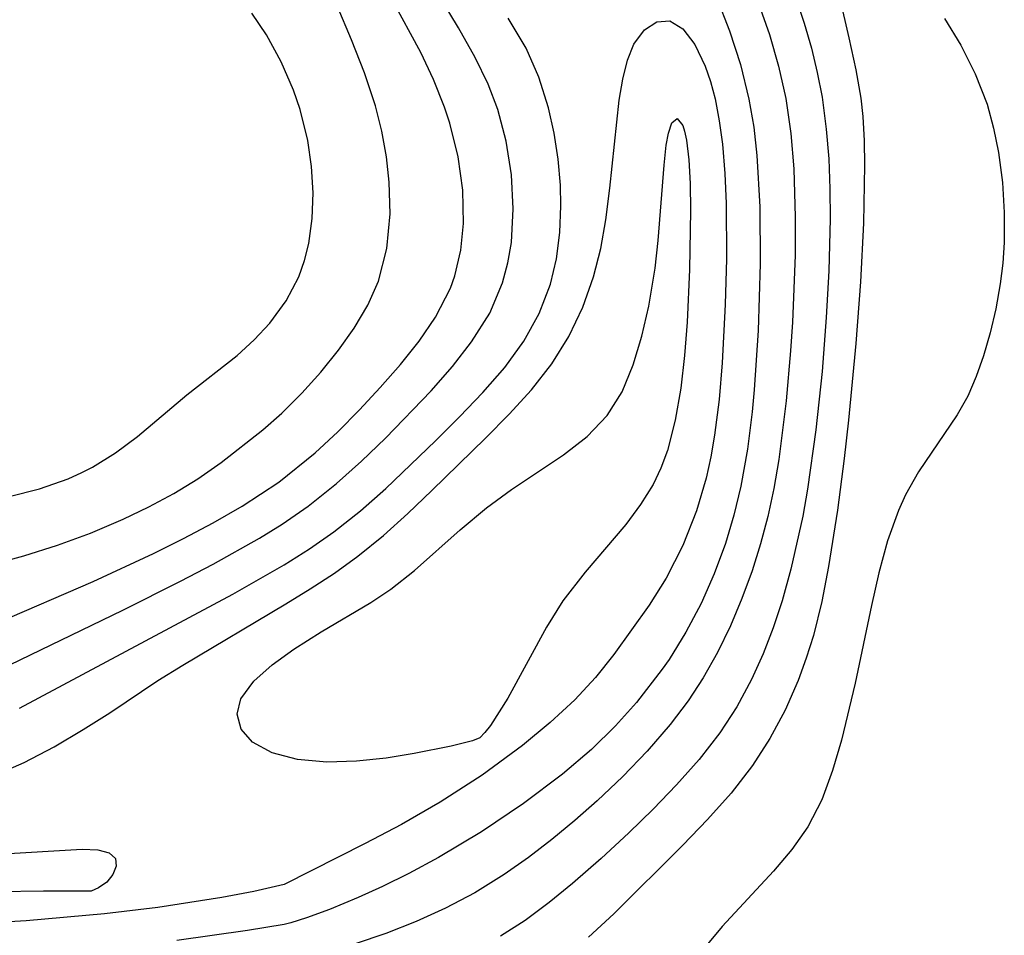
# Model space of a CAD drawing. Header units: metres. Extents: x 1073367 to 1082519, y 1569854 to 1574957.
# Tile 73 of 256: x 1074265 to 1074315, y 1573301 to 1573347. Entities that reach past the tile are written whole.
import ezdxf

# ---------------------------------------------------------------- set-up
doc = ezdxf.new("R2010")
doc.units = ezdxf.units.M
doc.layers.add('CGG_CurvaNivelLidar_v1', color=253, linetype='Continuous', lineweight=30)

msp = doc.modelspace()

# ---------------------------------------------------------------- linework, layer by layer
at = {"layer": 'CGG_CurvaNivelLidar_v1'}
for p, q in [((1074287.413, 1573347.0723, 63.5), (1074282.5857, 1573355.067, 63.5)), ((1074306.2526, 1573351.4095, 64.5), (1074307.3904, 1573346.5536, 64.5)), ((1074285.4833, 1573345.8037, 64), (1074284.0003, 1573348.5508, 64)), ((1074300.6041, 1573348.6594, 63), (1074301.2884, 1573346.9146, 63)), ((1074302.7696, 1573348.3216, 63.5), (1074303.3228, 1573346.7261, 63.5)), ((1074304.6921, 1573348.5626, 64), (1074305.1026, 1573347.3057, 64)), ((1074277.5864, 1573346.7184, 65), (1074276.8404, 1573347.8134, 65)), ((1074281.9394, 1573346.4631, 64.5), (1074281.2073, 1573348.1905, 64.5)), ((1074290.8734, 1573346.0273, 63), (1074289.962, 1573347.5617, 63)), ((1074296.9286, 1573346.9643, 62.5), (1074297.5632, 1573347.3827, 62.5)), ((1074297.5632, 1573347.3827, 62.5), (1074298.2253, 1573347.4277, 62.5)), ((1074298.2253, 1573347.4277, 62.5), (1074298.8952, 1573347.0176, 62.5)), ((1074305.1026, 1573347.3057, 64), (1074305.4672, 1573346.0339, 64)), ((1074312.2706, 1573347.5462, 65), (1074313.1135, 1573346.1862, 65)), ((1074288.2697, 1573345.5558, 63.5), (1074287.413, 1573347.0723, 63.5)), ((1074296.3911, 1573346.2278, 62.5), (1074296.9286, 1573346.9643, 62.5)), ((1074298.8952, 1573347.0176, 62.5), (1074299.5041, 1573346.2161, 62.5)), ((1074301.2884, 1573346.9146, 63), (1074301.8428, 1573345.1885, 63)), ((1074278.3506, 1573345.3369, 65), (1074277.5864, 1573346.7184, 65)), ((1074282.6057, 1573344.7755, 64.5), (1074281.9394, 1573346.4631, 64.5)), ((1074303.3228, 1573346.7261, 63.5), (1074303.79, 1573345.1032, 63.5)), ((1074307.3904, 1573346.5536, 64.5), (1074307.745, 1573344.9155, 64.5)), ((1074286.1431, 1573344.4192, 64), (1074285.4833, 1573345.8037, 64)), ((1074291.53, 1573344.5409, 63), (1074290.8734, 1573346.0273, 63)), ((1074296.0603, 1573345.4118, 62.5), (1074296.3911, 1573346.2278, 62.5)), ((1074299.5041, 1573346.2161, 62.5), (1074300.0336, 1573345.1165, 62.5)), ((1074305.4672, 1573346.0339, 64), (1074305.7717, 1573344.7807, 64)), ((1074313.1135, 1573346.1862, 65), (1074313.8552, 1573344.7203, 65)), ((1074278.9779, 1573343.8882, 65), (1074278.3506, 1573345.3369, 65)), ((1074288.9362, 1573344.1895, 63.5), (1074288.2697, 1573345.5558, 63.5)), ((1074295.8169, 1573344.4451, 62.5), (1074296.0603, 1573345.4118, 62.5)), ((1074283.1726, 1573343.0767, 64.5), (1074282.6057, 1573344.7755, 64.5)), ((1074300.0336, 1573345.1165, 62.5), (1074300.3117, 1573344.3177, 62.5)), ((1074301.8428, 1573345.1885, 63), (1074302.2728, 1573343.4285, 63)), ((1074303.79, 1573345.1032, 63.5), (1074304.1544, 1573343.455, 63.5)), ((1074305.7717, 1573344.7807, 64), (1074306.0169, 1573343.5151, 64)), ((1074307.745, 1573344.9155, 64.5), (1074307.9915, 1573343.4724, 64.5)), ((1074286.7064, 1573343.0167, 64), (1074286.1431, 1573344.4192, 64)), ((1074292.0231, 1573342.9839, 63), (1074291.53, 1573344.5409, 63)), ((1074295.6351, 1573343.3622, 62.5), (1074295.8169, 1573344.4451, 62.5)), ((1074300.3117, 1573344.3177, 62.5), (1074300.5445, 1573343.4457, 62.5)), ((1074313.8552, 1573344.7203, 65), (1074314.454, 1573343.1657, 65)), ((1074279.3188, 1573342.8991, 65), (1074278.9779, 1573343.8882, 65)), ((1074289.4205, 1573342.8998, 63.5), (1074288.9362, 1573344.1895, 63.5)), ((1074295.1562, 1573338.861, 62.5), (1074295.6351, 1573343.3622, 62.5)), ((1074300.5445, 1573343.4457, 62.5), (1074300.7597, 1573342.3163, 62.5)), ((1074302.2728, 1573343.4285, 63), (1074302.5168, 1573341.9946, 63)), ((1074304.1544, 1573343.455, 63.5), (1074304.416, 1573341.6683, 63.5)), ((1074306.0169, 1573343.5151, 64), (1074306.2335, 1573341.8895, 64)), ((1074307.9915, 1573343.4724, 64.5), (1074308.094, 1573342.5323, 64.5)), ((1074279.7098, 1573341.3088, 65), (1074279.3188, 1573342.8991, 65)), ((1074283.4987, 1573341.7777, 64.5), (1074283.1726, 1573343.0767, 64.5)), ((1074286.9762, 1573342.1912, 64), (1074286.7064, 1573343.0167, 64)), ((1074289.8503, 1573341.2773, 63.5), (1074289.4205, 1573342.8998, 63.5)), ((1074292.3162, 1573341.678, 63), (1074292.0231, 1573342.9839, 63)), ((1074314.454, 1573343.1657, 65), (1074314.789, 1573341.9439, 65)), ((1074298.1514, 1573341.6784, 62), (1074298.3244, 1573342.2165, 62)), ((1074298.3244, 1573342.2165, 62), (1074298.6018, 1573342.4314, 62)), ((1074298.6018, 1573342.4314, 62), (1074298.8879, 1573342.0752, 62)), ((1074300.7597, 1573342.3163, 62.5), (1074300.9142, 1573341.1168, 62.5)), ((1074308.094, 1573342.5323, 64.5), (1074308.1649, 1573341.2936, 64.5)), ((1074283.7329, 1573340.4716, 64.5), (1074283.4987, 1573341.7777, 64.5)), ((1074287.3967, 1573340.4776, 64), (1074286.9762, 1573342.1912, 64)), ((1074298.8879, 1573342.0752, 62), (1074298.9861, 1573341.7759, 62)), ((1074298.9861, 1573341.7759, 62), (1074299.0825, 1573341.3177, 62)), ((1074302.5168, 1573341.9946, 63), (1074302.6837, 1573340.5447, 63)), ((1074306.2335, 1573341.8895, 64), (1074306.3532, 1573340.3661, 64)), ((1074314.789, 1573341.9439, 65), (1074315.0364, 1573340.6902, 65)), ((1074279.9014, 1573339.9717, 65), (1074279.7098, 1573341.3088, 65)), ((1074290.125, 1573339.5428, 63.5), (1074289.8503, 1573341.2773, 63.5)), ((1074292.5184, 1573340.3515, 63), (1074292.3162, 1573341.678, 63)), ((1074298.047, 1573341.0609, 62), (1074298.1514, 1573341.6784, 62)), ((1074299.0825, 1573341.3177, 62), (1074299.1995, 1573340.3138, 62)), ((1074304.416, 1573341.6683, 63.5), (1074304.5681, 1573339.861, 63.5)), ((1074308.1649, 1573341.2936, 64.5), (1074308.1858, 1573340.0404, 64.5)), ((1074297.9383, 1573340.0482, 62), (1074298.047, 1573341.0609, 62)), ((1074300.9142, 1573341.1168, 62.5), (1074301.0351, 1573339.6253, 62.5)), ((1074283.876, 1573339.1677, 64.5), (1074283.7329, 1573340.4716, 64.5)), ((1074287.6358, 1573338.7604, 64), (1074287.3967, 1573340.4776, 64)), ((1074292.6319, 1573339.015, 63), (1074292.5184, 1573340.3515, 63)), ((1074299.1995, 1573340.3138, 62), (1074299.2649, 1573339.1007, 62)), ((1074302.6837, 1573340.5447, 63), (1074302.839, 1573337.9074, 63)), ((1074306.3532, 1573340.3661, 64), (1074306.4115, 1573338.8332, 64)), ((1074315.0364, 1573340.6902, 65), (1074315.2379, 1573339.1652, 65)), ((1074279.9757, 1573338.6363, 65), (1074279.9014, 1573339.9717, 65)), ((1074297.6337, 1573336.194, 62), (1074297.9383, 1573340.0482, 62)), ((1074304.5681, 1573339.861, 63.5), (1074304.6458, 1573337.3906, 63.5)), ((1074308.1858, 1573340.0404, 64.5), (1074308.1314, 1573337.0829, 64.5)), ((1074290.22, 1573337.8035, 63.5), (1074290.125, 1573339.5428, 63.5)), ((1074301.0351, 1573339.6253, 62.5), (1074301.1018, 1573338.0791, 62.5)), ((1074283.9192, 1573337.5473, 64.5), (1074283.876, 1573339.1677, 64.5)), ((1074287.678, 1573337.0631, 64), (1074287.6358, 1573338.7604, 64)), ((1074292.6574, 1573337.9607, 63), (1074292.6319, 1573339.015, 63)), ((1074294.9495, 1573337.2505, 62.5), (1074295.1562, 1573338.861, 62.5)), ((1074299.2649, 1573339.1007, 62), (1074299.289, 1573337.7332, 62)), ((1074306.4115, 1573338.8332, 64), (1074306.422, 1573337.2935, 64)), ((1074315.2379, 1573339.1652, 65), (1074315.3385, 1573337.627, 65)), ((1074279.9296, 1573337.3194, 65), (1074279.9757, 1573338.6363, 65)), ((1074290.1197, 1573336.0861, 63.5), (1074290.22, 1573337.8035, 63.5)), ((1074292.5989, 1573336.5997, 63), (1074292.6574, 1573337.9607, 63)), ((1074299.289, 1573337.7332, 62), (1074299.2406, 1573334.7019, 62)), ((1074301.1018, 1573338.0791, 62.5), (1074301.1182, 1573335.2579, 62.5)), ((1074302.839, 1573337.9074, 63), (1074302.8572, 1573334.9896, 63)), ((1074279.7534, 1573336.0392, 65), (1074279.9296, 1573337.3194, 65)), ((1074283.7584, 1573335.788, 64.5), (1074283.9192, 1573337.5473, 64.5)), ((1074294.6893, 1573335.7792, 62.5), (1074294.9495, 1573337.2505, 62.5)), ((1074304.6458, 1573337.3906, 63.5), (1074304.6337, 1573335.443, 63.5)), ((1074306.422, 1573337.2935, 64), (1074306.3574, 1573334.6319, 64)), ((1074315.3385, 1573337.627, 65), (1074315.3306, 1573336.0913, 65)), ((1074287.5433, 1573335.6991, 64), (1074287.678, 1573337.0631, 64)), ((1074308.1314, 1573337.0829, 64.5), (1074307.9799, 1573334.0781, 64.5)), ((1074292.4248, 1573335.2602, 63), (1074292.5989, 1573336.5997, 63)), ((1074297.4739, 1573334.7784, 62), (1074297.6337, 1573336.194, 62)), ((1074279.5417, 1573335.1693, 65), (1074279.7534, 1573336.0392, 65)), ((1074283.3294, 1573334.1096, 64.5), (1074283.7584, 1573335.788, 64.5)), ((1074287.2322, 1573334.3829, 64), (1074287.5433, 1573335.6991, 64)), ((1074289.9457, 1573335.0442, 63.5), (1074290.1197, 1573336.0861, 63.5)), ((1074294.327, 1573334.3317, 62.5), (1074294.6893, 1573335.7792, 62.5)), ((1074315.3306, 1573336.0913, 65), (1074315.2549, 1573335.0228, 65)), ((1074279.2468, 1573334.3352, 65), (1074279.5417, 1573335.1693, 65)), ((1074292.116, 1573333.9555, 63), (1074292.4248, 1573335.2602, 63)), ((1074301.1182, 1573335.2579, 62.5), (1074301.0582, 1573332.9093, 62.5)), ((1074304.6337, 1573335.443, 63.5), (1074304.501, 1573332.0144, 63.5)), ((1074289.6732, 1573334.0296, 63.5), (1074289.9457, 1573335.0442, 63.5)), ((1074297.1478, 1573332.8299, 62), (1074297.4739, 1573334.7784, 62)), ((1074299.2406, 1573334.7019, 62), (1074299.1133, 1573332.0073, 62)), ((1074302.8572, 1573334.9896, 63), (1074302.7443, 1573331.5945, 63)), ((1074315.2549, 1573335.0228, 65), (1074315.1248, 1573333.9681, 65)), ((1074278.5981, 1573333.0981, 65), (1074279.2468, 1573334.3352, 65)), ((1074286.9998, 1573333.7443, 64), (1074287.2322, 1573334.3829, 64)), ((1074293.7709, 1573332.7758, 62.5), (1074294.327, 1573334.3317, 62.5)), ((1074306.3574, 1573334.6319, 64), (1074306.2325, 1573332.2466, 64)), ((1074282.784, 1573332.8833, 64.5), (1074283.3294, 1573334.1096, 64.5)), ((1074286.2368, 1573332.2607, 64), (1074286.9998, 1573333.7443, 64)), ((1074289.0125, 1573332.4792, 63.5), (1074289.6732, 1573334.0296, 63.5)), ((1074291.5437, 1573332.4521, 63), (1074292.116, 1573333.9555, 63)), ((1074307.9799, 1573334.0781, 64.5), (1074307.7458, 1573330.9279, 64.5)), ((1074315.1248, 1573333.9681, 65), (1074314.8993, 1573332.7035, 65)), ((1074277.7625, 1573331.958, 65), (1074278.5981, 1573333.0981, 65)), ((1074282.085, 1573331.7104, 64.5), (1074282.784, 1573332.8833, 64.5)), ((1074293.0558, 1573331.2878, 62.5), (1074293.7709, 1573332.7758, 62.5)), ((1074296.8004, 1573331.2948, 62), (1074297.1478, 1573332.8299, 62)), ((1074301.0582, 1573332.9093, 62.5), (1074300.9028, 1573329.9288, 62.5)), ((1074314.8993, 1573332.7035, 65), (1074314.6119, 1573331.4752, 65)), ((1074285.3973, 1573331.0332, 64), (1074286.2368, 1573332.2607, 64)), ((1074288.0888, 1573331.0083, 63.5), (1074289.0125, 1573332.4792, 63.5)), ((1074290.7632, 1573331.0341, 63), (1074291.5437, 1573332.4521, 63)), ((1074306.2325, 1573332.2466, 64), (1074306.0154, 1573329.483, 64)), ((1074276.9613, 1573331.103, 65), (1074277.7625, 1573331.958, 65)), ((1074281.2738, 1573330.5746, 64.5), (1074282.085, 1573331.7104, 64.5)), ((1074299.1133, 1573332.0073, 62), (1074298.9814, 1573330.3075, 62)), ((1074304.501, 1573332.0144, 63.5), (1074304.4058, 1573330.5394, 63.5)), ((1074292.1866, 1573329.8844, 62.5), (1074293.0558, 1573331.2878, 62.5)), ((1074296.3577, 1573329.8225, 62), (1074296.8004, 1573331.2948, 62)), ((1074302.7443, 1573331.5945, 63), (1074302.5396, 1573328.5444, 63)), ((1074314.6119, 1573331.4752, 65), (1074314.2725, 1573330.2926, 65)), ((1074276.0852, 1573330.3089, 65), (1074276.9613, 1573331.103, 65)), ((1074284.4421, 1573329.8419, 64), (1074285.3973, 1573331.0332, 64)), ((1074287.1036, 1573329.7414, 63.5), (1074288.0888, 1573331.0083, 63.5)), ((1074289.7819, 1573329.6922, 63), (1074290.7632, 1573331.0341, 63)), ((1074307.7458, 1573330.9279, 64.5), (1074307.3678, 1573326.9933, 64.5)), ((1074273.5234, 1573328.2889, 65), (1074276.0852, 1573330.3089, 65)), ((1074280.3778, 1573329.4619, 64.5), (1074281.2738, 1573330.5746, 64.5)), ((1074298.9814, 1573330.3075, 62), (1074298.7875, 1573328.629, 62)), ((1074304.4058, 1573330.5394, 63.5), (1074304.1812, 1573327.9862, 63.5)), ((1074314.2725, 1573330.2926, 65), (1074313.9054, 1573329.2303, 65)), ((1074283.4099, 1573328.6705, 64), (1074284.4421, 1573329.8419, 64)), ((1074286.0191, 1573328.5057, 63.5), (1074287.1036, 1573329.7414, 63.5)), ((1074288.664, 1573328.4128, 63), (1074289.7819, 1573329.6922, 63)), ((1074291.1552, 1573328.5595, 62.5), (1074292.1866, 1573329.8844, 62.5)), ((1074295.7815, 1573328.4548, 62), (1074296.3577, 1573329.8225, 62)), ((1074300.9028, 1573329.9288, 62.5), (1074300.7433, 1573328.0648, 62.5)), ((1074279.4098, 1573328.3845, 64.5), (1074280.3778, 1573329.4619, 64.5)), ((1074306.0154, 1573329.483, 64), (1074305.6971, 1573326.4996, 64)), ((1074313.9054, 1573329.2303, 65), (1074313.4646, 1573328.2293, 65)), ((1074282.3463, 1573327.5287, 64), (1074283.4099, 1573328.6705, 64)), ((1074298.7875, 1573328.629, 62), (1074298.5058, 1573327.0001, 62)), ((1074270.9894, 1573326.161, 65), (1074273.5234, 1573328.2889, 65)), ((1074278.371, 1573327.3567, 64.5), (1074279.4098, 1573328.3845, 64.5)), ((1074283.6822, 1573326.0841, 63.5), (1074286.0191, 1573328.5057, 63.5)), ((1074287.4758, 1573327.1724, 63), (1074288.664, 1573328.4128, 63)), ((1074290.0134, 1573327.3042, 62.5), (1074291.1552, 1573328.5595, 62.5)), ((1074295.0241, 1573327.2391, 62), (1074295.7815, 1573328.4548, 62)), ((1074302.5396, 1573328.5444, 63), (1074302.4335, 1573327.4264, 63)), ((1074313.4646, 1573328.2293, 65), (1074312.9188, 1573327.2806, 65)), ((1074300.7433, 1573328.0648, 62.5), (1074300.5096, 1573326.2252, 62.5)), ((1074304.1812, 1573327.9862, 63.5), (1074303.799, 1573324.9852, 63.5)), ((1074277.4122, 1573326.5125, 64.5), (1074278.371, 1573327.3567, 64.5)), ((1074281.2377, 1573326.4086, 64), (1074282.3463, 1573327.5287, 64)), ((1074286.241, 1573325.9416, 63), (1074287.4758, 1573327.1724, 63)), ((1074288.8057, 1573326.0836, 62.5), (1074290.0134, 1573327.3042, 62.5)), ((1074293.9968, 1573326.1603, 62), (1074295.0241, 1573327.2391, 62)), ((1074302.4335, 1573327.4264, 63), (1074302.193, 1573325.5112, 63)), ((1074312.9188, 1573327.2806, 65), (1074310.9414, 1573324.3568, 65)), ((1074298.5058, 1573327.0001, 62), (1074298.1019, 1573325.4531, 62)), ((1074307.3678, 1573326.9933, 64.5), (1074307.1476, 1573325.0304, 64.5)), ((1074269.8778, 1573325.3323, 65), (1074270.9894, 1573326.161, 65)), ((1074275.2707, 1573324.826, 64.5), (1074277.4122, 1573326.5125, 64.5)), ((1074280.0779, 1573325.3282, 64), (1074281.2377, 1573326.4086, 64)), ((1074292.7901, 1573325.2222, 62), (1074293.9968, 1573326.1603, 62)), ((1074300.5096, 1573326.2252, 62.5), (1074300.3188, 1573325.1244, 62.5)), ((1074305.6971, 1573326.4996, 64), (1074305.271, 1573323.4662, 64)), ((1074282.4554, 1573324.9037, 63.5), (1074283.6822, 1573326.0841, 63.5)), ((1074283.6972, 1573323.5107, 63), (1074286.241, 1573325.9416, 63)), ((1074286.0584, 1573323.3971, 62.5), (1074288.8057, 1573326.0836, 62.5)), ((1074268.6892, 1573324.5961, 65), (1074269.8778, 1573325.3323, 65)), ((1074278.2165, 1573323.825, 64), (1074280.0779, 1573325.3282, 64)), ((1074290.1281, 1573323.4498, 62), (1074292.7901, 1573325.2222, 62)), ((1074298.1019, 1573325.4531, 62), (1074297.7667, 1573324.541, 62)), ((1074300.3188, 1573325.1244, 62.5), (1074300.0828, 1573324.0407, 62.5)), ((1074302.193, 1573325.5112, 63), (1074301.8596, 1573323.6214, 63)), ((1074268.1467, 1573324.3162, 65), (1074268.6892, 1573324.5961, 65)), ((1074274.083, 1573323.9987, 64.5), (1074275.2707, 1573324.826, 64.5)), ((1074281.1823, 1573323.7664, 63.5), (1074282.4554, 1573324.9037, 63.5)), ((1074303.799, 1573324.9852, 63.5), (1074303.5419, 1573323.5024, 63.5)), ((1074307.1476, 1573325.0304, 64.5), (1074306.8054, 1573322.3873, 64.5)), ((1074267.4539, 1573324.0058, 65), (1074268.1467, 1573324.3162, 65)), ((1074297.7667, 1573324.541, 62), (1074297.3684, 1573323.7045, 62)), ((1074310.9414, 1573324.3568, 65), (1074310.2891, 1573323.1842, 65)), ((1074265.9768, 1573323.4864, 65), (1074267.4539, 1573324.0058, 65)), ((1074272.8516, 1573323.2477, 64.5), (1074274.083, 1573323.9987, 64.5)), ((1074276.3564, 1573322.5979, 64), (1074278.2165, 1573323.825, 64)), ((1074279.7312, 1573322.6065, 63.5), (1074281.1823, 1573323.7664, 63.5)), ((1074297.3684, 1573323.7045, 62), (1074296.7352, 1573322.6797, 62)), ((1074300.0828, 1573324.0407, 62.5), (1074299.5982, 1573322.3597, 62.5)), ((1074301.8596, 1573323.6214, 63), (1074301.51, 1573322.1421, 63)), ((1074264.4297, 1573323.0905, 65), (1074265.9768, 1573323.4864, 65)), ((1074271.573, 1573322.5611, 64.5), (1074272.8516, 1573323.2477, 64.5)), ((1074282.3948, 1573322.3644, 63), (1074283.6972, 1573323.5107, 63)), ((1074284.831, 1573322.231, 62.5), (1074286.0584, 1573323.3971, 62.5)), ((1074288.8471, 1573322.5084, 62), (1074290.1281, 1573323.4498, 62)), ((1074303.5419, 1573323.5024, 63.5), (1074303.2363, 1573322.0793, 63.5)), ((1074305.271, 1573323.4662, 64), (1074305.0244, 1573322.0889, 64)), ((1074310.2891, 1573323.1842, 65), (1074309.9272, 1573322.3843, 65)), ((1074274.874, 1573321.7466, 64), (1074276.3564, 1573322.5979, 64)), ((1074278.3907, 1573321.6777, 63.5), (1074279.7312, 1573322.6065, 63.5)), ((1074296.7352, 1573322.6797, 62), (1074295.9687, 1573321.6534, 62)), ((1074270.2579, 1573321.9309, 64.5), (1074271.573, 1573322.5611, 64.5)), ((1074281.0355, 1573321.2853, 63), (1074282.3948, 1573322.3644, 63)), ((1074283.5731, 1573321.1029, 62.5), (1074284.831, 1573322.231, 62.5)), ((1074287.5077, 1573321.392, 62), (1074288.8471, 1573322.5084, 62)), ((1074299.5982, 1573322.3597, 62.5), (1074298.9004, 1573320.5874, 62.5)), ((1074301.51, 1573322.1421, 63), (1074301.0777, 1573320.6914, 63)), ((1074303.2363, 1573322.0793, 63.5), (1074302.8718, 1573320.6757, 63.5)), ((1074305.0244, 1573322.0889, 64), (1074304.4233, 1573319.3737, 64)), ((1074306.8054, 1573322.3873, 64.5), (1074306.3523, 1573319.5103, 64.5)), ((1074309.9272, 1573322.3843, 65), (1074309.3714, 1573320.831, 65)), ((1074268.594, 1573321.2257, 64.5), (1074270.2579, 1573321.9309, 64.5)), ((1074273.3529, 1573320.9459, 64), (1074274.874, 1573321.7466, 64)), ((1074277.243, 1573320.9614, 63.5), (1074278.3907, 1573321.6777, 63.5)), ((1074295.9687, 1573321.6534, 62), (1074293.8901, 1573319.2273, 62)), ((1074266.8984, 1573320.6056, 64.5), (1074268.594, 1573321.2257, 64.5)), ((1074279.7867, 1573320.4144, 63), (1074281.0355, 1573321.2853, 63)), ((1074282.2657, 1573320.0392, 62.5), (1074283.5731, 1573321.1029, 62.5)), ((1074285.1683, 1573319.3134, 62), (1074287.5077, 1573321.392, 62)), ((1074265.1794, 1573320.0645, 64.5), (1074266.8984, 1573320.6056, 64.5)), ((1074271.8069, 1573320.181, 64), (1074273.3529, 1573320.9459, 64)), ((1074274.8707, 1573319.6252, 63.5), (1074277.243, 1573320.9614, 63.5)), ((1074298.9004, 1573320.5874, 62.5), (1074298.0385, 1573318.9085, 62.5)), ((1074301.0777, 1573320.6914, 63), (1074300.5003, 1573319.1351, 63)), ((1074302.8718, 1573320.6757, 63.5), (1074302.4441, 1573319.296, 63.5)), ((1074309.3714, 1573320.831, 65), (1074308.9214, 1573319.1972, 65)), ((1074263.8435, 1573319.696, 64.5), (1074265.1794, 1573320.0645, 64.5)), ((1074268.727, 1573318.752, 64), (1074271.8069, 1573320.181, 64)), ((1074278.492, 1573319.5988, 63), (1074279.7867, 1573320.4144, 63)), ((1074273.2014, 1573318.7555, 63.5), (1074274.8707, 1573319.6252, 63.5)), ((1074275.8695, 1573318.0975, 63), (1074278.492, 1573319.5988, 63)), ((1074281.0699, 1573319.1784, 62.5), (1074282.2657, 1573320.0392, 62.5)), ((1074279.835, 1573318.3699, 62.5), (1074281.0699, 1573319.1784, 62.5)), ((1074283.9572, 1573318.3591, 62), (1074285.1683, 1573319.3134, 62)), ((1074293.8901, 1573319.2273, 62), (1074292.7549, 1573317.7617, 62)), ((1074300.5003, 1573319.1351, 63), (1074299.8237, 1573317.6235, 63)), ((1074302.4441, 1573319.296, 63.5), (1074301.9187, 1573317.8694, 63.5)), ((1074304.4233, 1573319.3737, 64), (1074303.9759, 1573317.7492, 64)), ((1074306.3523, 1573319.5103, 64.5), (1074306.0034, 1573317.7272, 64.5)), ((1074308.9214, 1573319.1972, 65), (1074308.5378, 1573317.5105, 65)), ((1074263.2764, 1573316.3993, 64), (1074268.727, 1573318.752, 64)), ((1074270.2393, 1573317.278, 63.5), (1074273.2014, 1573318.7555, 63.5)), ((1074298.0385, 1573318.9085, 62.5), (1074297.1674, 1573317.5289, 62.5)), ((1074264.9596, 1573312.2712, 63), (1074275.8695, 1573318.0975, 63)), ((1074278.5753, 1573317.5963, 62.5), (1074279.835, 1573318.3699, 62.5)), ((1074282.9254, 1573317.6741, 62), (1074283.9572, 1573318.3591, 62)), ((1074273.3134, 1573314.4731, 62.5), (1074278.5753, 1573317.5963, 62.5)), ((1074280.3961, 1573316.1688, 62), (1074282.9254, 1573317.6741, 62)), ((1074292.7549, 1573317.7617, 62), (1074291.9197, 1573316.4034, 62)), ((1074299.8237, 1573317.6235, 63), (1074299.0529, 1573316.1617, 63)), ((1074301.9187, 1573317.8694, 63.5), (1074301.3238, 1573316.4763, 63.5)), ((1074303.9759, 1573317.7492, 64), (1074303.5221, 1573316.3784, 64)), ((1074306.0034, 1573317.7272, 64.5), (1074305.5688, 1573315.9785, 64.5)), ((1074263.9234, 1573314.2331, 63.5), (1074270.2393, 1573317.278, 63.5)), ((1074297.1674, 1573317.5289, 62.5), (1074295.357, 1573315.0076, 62.5)), ((1074308.5378, 1573317.5105, 65), (1074307.7111, 1573313.5508, 65)), ((1074278.9943, 1573315.2861, 62), (1074280.3961, 1573316.1688, 62)), ((1074291.9197, 1573316.4034, 62), (1074289.9395, 1573312.7825, 62)), ((1074299.0529, 1573316.1617, 63), (1074298.186, 1573314.7585, 63)), ((1074301.3238, 1573316.4763, 63.5), (1074300.6642, 1573315.1219, 63.5)), ((1074303.5221, 1573316.3784, 64), (1074303.0003, 1573315.04, 64)), ((1074305.5688, 1573315.9785, 64.5), (1074305.2086, 1573314.8184, 64.5)), ((1074277.8856, 1573314.4841, 62), (1074278.9943, 1573315.2861, 62)), ((1074300.6642, 1573315.1219, 63.5), (1074299.9308, 1573313.813, 63.5)), ((1074303.0003, 1573315.04, 64), (1074302.4071, 1573313.7397, 64)), ((1074295.357, 1573315.0076, 62.5), (1074294.4308, 1573313.8408, 62.5)), ((1074298.186, 1573314.7585, 63), (1074297.8401, 1573314.2568, 63)), ((1074305.2086, 1573314.8184, 64.5), (1074304.792, 1573313.683, 64.5)), ((1074272.0405, 1573313.6761, 62.5), (1074273.3134, 1573314.4731, 62.5)), ((1074276.9531, 1573313.6399, 62), (1074277.8856, 1573314.4841, 62)), ((1074297.8401, 1573314.2568, 63), (1074296.523, 1573312.563, 63)), ((1074269.5733, 1573312.0311, 62.5), (1074272.0405, 1573313.6761, 62.5)), ((1074276.2888, 1573312.7503, 62), (1074276.9531, 1573313.6399, 62)), ((1074294.4308, 1573313.8408, 62.5), (1074293.3626, 1573312.6983, 62.5)), ((1074299.9308, 1573313.813, 63.5), (1074299.1691, 1573312.6439, 63.5)), ((1074302.4071, 1573313.7397, 64), (1074301.6513, 1573312.3391, 64)), ((1074304.792, 1573313.683, 64.5), (1074304.1253, 1573312.1653, 64.5)), ((1074307.7111, 1573313.5508, 65), (1074307.0068, 1573310.6329, 65)), ((1074276.0968, 1573311.9599, 62), (1074276.2888, 1573312.7503, 62)), ((1074289.9395, 1573312.7825, 62), (1074289.0508, 1573311.3873, 62)), ((1074293.3626, 1573312.6983, 62.5), (1074292.1028, 1573311.5272, 62.5)), ((1074296.523, 1573312.563, 63), (1074295.4504, 1573311.365, 63)), ((1074299.1691, 1573312.6439, 63.5), (1074298.2479, 1573311.4311, 63.5)), ((1074268.2219, 1573311.1697, 62.5), (1074269.5733, 1573312.0311, 62.5)), ((1074301.6513, 1573312.3391, 64), (1074300.7911, 1573311.0068, 64)), ((1074304.1253, 1573312.1653, 64.5), (1074303.3507, 1573310.7087, 64.5)), ((1074276.2965, 1573311.1917, 62), (1074276.0968, 1573311.9599, 62)), ((1074292.1028, 1573311.5272, 62.5), (1074290.6926, 1573310.3579, 62.5)), ((1074266.7303, 1573310.2916, 62.5), (1074268.2219, 1573311.1697, 62.5)), ((1074276.8799, 1573310.5201, 62), (1074276.2965, 1573311.1917, 62)), ((1074288.7715, 1573311.0179, 62), (1074288.5, 1573310.7452, 62)), ((1074289.0508, 1573311.3873, 62), (1074288.7715, 1573311.0179, 62)), ((1074295.4504, 1573311.365, 63), (1074294.2118, 1573310.1542, 63)), ((1074298.2479, 1573311.4311, 63.5), (1074297.0736, 1573310.0723, 63.5)), ((1074300.7911, 1573311.0068, 64), (1074299.7304, 1573309.6396, 64)), ((1074277.8771, 1573309.9855, 62), (1074276.8799, 1573310.5201, 62)), ((1074288.1382, 1573310.6006, 62), (1074287.0367, 1573310.3179, 62)), ((1074288.5, 1573310.7452, 62), (1074288.1382, 1573310.6006, 62)), ((1074303.3507, 1573310.7087, 64.5), (1074302.4624, 1573309.3254, 64.5)), ((1074307.0068, 1573310.6329, 65), (1074306.5505, 1573309.0692, 65)), ((1074265.1902, 1573309.4837, 62.5), (1074266.7303, 1573310.2916, 62.5)), ((1074279.1775, 1573309.6463, 62), (1074277.8771, 1573309.9855, 62)), ((1074287.0367, 1573310.3179, 62), (1074285.1538, 1573309.9388, 62)), ((1074290.6926, 1573310.3579, 62.5), (1074288.635, 1573308.8422, 62.5)), ((1074294.2118, 1573310.1542, 63), (1074292.7374, 1573308.8938, 63)), ((1074297.0736, 1573310.0723, 63.5), (1074295.8221, 1573308.7704, 63.5)), ((1074263.5923, 1573308.7835, 62.5), (1074265.1902, 1573309.4837, 62.5)), ((1074280.6761, 1573309.5073, 62), (1074279.1775, 1573309.6463, 62)), ((1074282.1899, 1573309.5493, 62), (1074280.6761, 1573309.5073, 62)), ((1074283.7093, 1573309.711, 62), (1074282.1899, 1573309.5493, 62)), ((1074285.1538, 1573309.9388, 62), (1074283.7093, 1573309.711, 62)), ((1074299.7304, 1573309.6396, 64), (1074298.5744, 1573308.3381, 64)), ((1074302.4624, 1573309.3254, 64.5), (1074301.3613, 1573307.909, 64.5)), ((1074306.5505, 1573309.0692, 65), (1074305.9959, 1573307.5804, 65)), ((1074288.635, 1573308.8422, 62.5), (1074286.4825, 1573307.4511, 62.5)), ((1074292.7374, 1573308.8938, 63), (1074290.7479, 1573307.3835, 63)), ((1074295.8221, 1573308.7704, 63.5), (1074294.5095, 1573307.5204, 63.5)), ((1074298.5744, 1573308.3381, 64), (1074297.3747, 1573307.0954, 64)), ((1074294.5095, 1573307.5204, 63.5), (1074293.3689, 1573306.512, 63.5)), ((1074301.3613, 1573307.909, 64.5), (1074300.1596, 1573306.5625, 64.5)), ((1074305.9959, 1573307.5804, 65), (1074305.2925, 1573306.198, 65)), ((1074286.4825, 1573307.4511, 62.5), (1074284.5022, 1573306.3184, 62.5)), ((1074290.7479, 1573307.3835, 63), (1074288.6005, 1573305.9355, 63)), ((1074297.3747, 1573307.0954, 64), (1074296.1329, 1573305.8854, 64)), ((1074293.3689, 1573306.512, 63.5), (1074292.1959, 1573305.543, 63.5)), ((1074300.1596, 1573306.5625, 64.5), (1074298.8994, 1573305.2545, 64.5)), ((1074284.5022, 1573306.3184, 62.5), (1074282.6445, 1573305.3351, 62.5)), ((1074305.2925, 1573306.198, 65), (1074304.4746, 1573305.0288, 65)), ((1074288.6005, 1573305.9355, 63), (1074286.3926, 1573304.6196, 63)), ((1074292.1959, 1573305.543, 63.5), (1074290.9912, 1573304.6193, 63.5)), ((1074296.1329, 1573305.8854, 64), (1074294.7073, 1573304.5699, 64)), ((1074262.0234, 1573304.6967, 62), (1074268.1678, 1573305.0582, 62)), ((1074268.1678, 1573305.0582, 62), (1074268.9696, 1573305.0238, 62)), ((1074268.9696, 1573305.0238, 62), (1074269.5497, 1573304.872, 62)), ((1074282.6445, 1573305.3351, 62.5), (1074278.5, 1573303.2406, 62.5)), ((1074298.8994, 1573305.2545, 64.5), (1074295.3631, 1573301.7425, 64.5)), ((1074304.4746, 1573305.0288, 65), (1074303.5383, 1573303.9317, 65)), ((1074269.5497, 1573304.872, 62), (1074269.8634, 1573304.5808, 62)), ((1074269.8634, 1573304.5808, 62), (1074269.9014, 1573304.1902, 62)), ((1074286.3926, 1573304.6196, 63), (1074284.8811, 1573303.8147, 63)), ((1074290.9912, 1573304.6193, 63.5), (1074289.7535, 1573303.7494, 63.5)), ((1074294.7073, 1573304.5699, 64), (1074293.2526, 1573303.2992, 64)), ((1074269.9014, 1573304.1902, 62), (1074269.7338, 1573303.7605, 62)), ((1074303.5383, 1573303.9317, 65), (1074300.9111, 1573301.0919, 65)), ((1074269.7338, 1573303.7605, 62), (1074269.4192, 1573303.3713, 62)), ((1074284.8811, 1573303.8147, 63), (1074283.5342, 1573303.1511, 63)), ((1074289.7535, 1573303.7494, 63.5), (1074288.2602, 1573302.8244, 63.5)), ((1074269.0027, 1573303.0662, 62), (1074268.6278, 1573302.9105, 62)), ((1074269.4192, 1573303.3713, 62), (1074269.0027, 1573303.0662, 62)), ((1074278.5, 1573303.2406, 62.5), (1074276.9415, 1573302.8915, 62.5)), ((1074283.5342, 1573303.1511, 63), (1074282.276, 1573302.576, 63)), ((1074293.2526, 1573303.2992, 64), (1074292.058, 1573302.3181, 64)), ((1074266.1914, 1573302.9033, 62), (1074261.6438, 1573302.8477, 62)), ((1074268.5, 1573302.8958, 62), (1074266.1914, 1573302.9033, 62)), ((1074268.6278, 1573302.9105, 62), (1074268.5, 1573302.8958, 62)), ((1074275.3012, 1573302.5834, 62.5), (1074272.0344, 1573302.0749, 62.5)), ((1074276.9415, 1573302.8915, 62.5), (1074275.3012, 1573302.5834, 62.5)), ((1074282.276, 1573302.576, 63), (1074280.8156, 1573301.9684, 63)), ((1074288.2602, 1573302.8244, 63.5), (1074286.7568, 1573302.0356, 63.5)), ((1074272.0344, 1573302.0749, 62.5), (1074269.3008, 1573301.7476, 62.5)), ((1074280.8156, 1573301.9684, 63), (1074279.6447, 1573301.5342, 63)), ((1074286.7568, 1573302.0356, 63.5), (1074285.2491, 1573301.3496, 63.5)), ((1074292.058, 1573302.3181, 64), (1074290.8221, 1573301.4037, 64)), ((1074269.3008, 1573301.7476, 62.5), (1074265.3021, 1573301.3916, 62.5)), ((1074279.6447, 1573301.5342, 63), (1074278.8456, 1573301.2782, 63)), ((1074295.3631, 1573301.7425, 64.5), (1074294.0723, 1573300.5505, 64.5)), ((1074265.3021, 1573301.3916, 62.5), (1074260.5348, 1573301.0963, 62.5)), ((1074278.5, 1573301.2045, 63), (1074276.627, 1573300.8851, 63)), ((1074278.8456, 1573301.2782, 63), (1074278.5, 1573301.2045, 63)), ((1074285.2491, 1573301.3496, 63.5), (1074283.704, 1573300.7377, 63.5)), ((1074290.8221, 1573301.4037, 64), (1074289.5566, 1573300.6036, 64)), ((1074300.9111, 1573301.0919, 65), (1074297.334, 1573296.8345, 65)), ((1074276.627, 1573300.8851, 63), (1074273.005, 1573300.3869, 63)), ((1074283.704, 1573300.7377, 63.5), (1074282.1257, 1573300.2018, 63.5))]:
    msp.add_line(p, q, dxfattribs=at)

doc.saveas('drawing.dxf')
